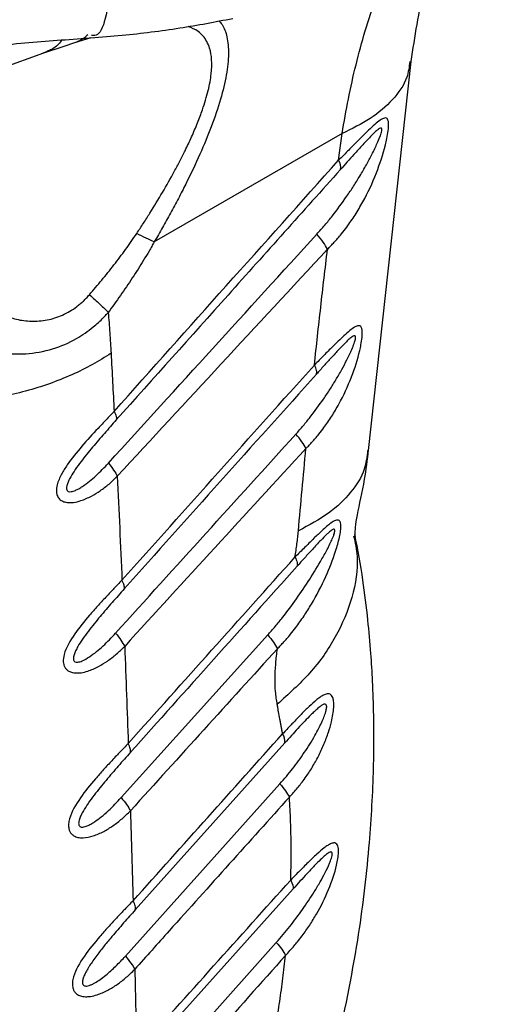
# Model space of a CAD drawing. Header units: millimetres. Extents: x 13 to 546, y 13 to 419.
# Tile 18 of 19: x 494 to 517, y 283 to 332. Entities that reach past the tile are written whole.
import ezdxf

# ---------------------------------------------------------------- set-up
doc = ezdxf.new("R2010")
doc.units = ezdxf.units.MM
doc.header["$LTSCALE"] = 2

msp = doc.modelspace()

# ---------------------------------------------------------------- linework, layer by layer
for p, q in [((497.095, 331.289), (496.279, 331.034)), ((495.759, 330.859), (494.648, 330.485)), ((496.279, 331.034), (495.759, 330.859)), ((492.058, 329.569), (494.95, 330.6)), ((494.926, 330.612), (494.648, 330.485)), ((510.847, 310.841), (512.954, 330.117)), ((509.541, 326.548), (500.233, 321.175)), ((509.366, 325.218), (509.541, 326.548)), ((498.594, 293.638), (505.856, 301.697)), ((506.703, 296.352), (499.295, 288.083)), ((498.801, 285.785), (506.458, 294.322)), ((507.109, 289.114), (499.471, 280.594)), ((498.947, 278.248), (506.279, 286.462))]:
    msp.add_line(p, q)
for centre, radius, start, end in [((508.963, 324.901), 0.513, 343.6782, 38.1285), ((506.038, 296.423), 0.669, 353.8876, 34.0469)]:
    msp.add_arc(centre, radius, start, end)
for points, knots in [([(512.954, 330.116), (513.15, 331.345), (513.561, 333.931), (514.673, 337.587), (515.896, 340.604), (516.925, 342.16), (517.278, 342.694)], [0, 0, 0, 0, 0.2537273, 0.5338064, 0.8397999, 1, 1, 1, 1]), ([(509.541, 326.548), (509.639, 327.119), (509.837, 328.27), (510.22, 329.962), (510.673, 331.64), (511.204, 333.297), (511.879, 335.108), (512.798, 337.175), (513.816, 339.15), (514.613, 340.323), (514.915, 340.766)], [0, 0, 0, 0, 0.107125, 0.215846, 0.326166, 0.438087, 0.551612, 0.704463, 0.888307, 1, 1, 1, 1]), ([(498.09, 334.135), (498.021, 333.523), (497.882, 332.3), (497.512, 331.366), (497.232, 331.394), (497.129, 331.405)], [0, 0, 0, 0, 0.38871, 0.77742, 1, 1, 1, 1]), ([(497.09, 331.289), (497.608, 331.329), (499.098, 331.446), (501.466, 331.737), (503.254, 332.08), (504.122, 332.247)], [0, 0, 0, 0, 0.214911, 0.618872, 1, 1, 1, 1]), ([(503.433, 332.123), (503.488, 332.068), (503.676, 331.879), (503.857, 331.349), (503.944, 330.522), (503.832, 329.469), (503.539, 328.247), (503.085, 326.914), (502.497, 325.495), (501.929, 324.298), (501.43, 323.324), (501.045, 322.605), (500.645, 321.885), (500.37, 321.412), (500.233, 321.175)], [0, 0, 0, 0, 0.0423621, 0.1460662, 0.2538123, 0.3595392, 0.4644588, 0.5730147, 0.6765577, 0.7864901, 0.8390084, 0.8932627, 0.9466314, 1, 1, 1, 1]), ([(501.759, 325.693), (501.869, 325.923), (502.092, 326.386), (502.38, 327.066), (502.673, 327.842), (502.923, 328.677), (503.126, 329.782), (503.07, 330.582), (502.846, 331.112), (502.652, 331.388), (502.361, 331.662), (502.086, 331.778), (501.917, 331.849)], [0, 0, 0, 0, 0.072526, 0.146637, 0.218647, 0.329107, 0.437124, 0.645851, 0.718994, 0.794846, 0.873955, 1, 1, 1, 1]), ([(482.873, 331.197), (483.602, 331.008), (485.015, 330.641), (487.097, 330.549), (488.996, 330.618), (491.279, 330.8), (494.025, 331.061), (496.154, 331.219), (497.214, 331.298)], [0, 0, 0, 0, 0.155694, 0.301834, 0.431302, 0.550377, 0.776146, 1, 1, 1, 1]), ([(496.937, 331.438), (496.886, 331.387), (496.695, 331.198), (496.455, 331.103), (496.279, 331.034)], [0, 0, 0, 0, 0.265792, 1, 1, 1, 1]), ([(495.656, 331.176), (495.635, 331.146), (495.497, 330.946), (495.248, 330.747), (495.001, 330.643), (494.926, 330.612)], [0, 0, 0, 0, 0.11153, 0.730307, 1, 1, 1, 1]), ([(512.894, 330.112), (512.861, 329.848), (512.777, 329.176), (512.095, 328.212), (511.021, 327.262), (510.025, 326.782), (509.541, 326.548)], [0, 0, 0, 0, 0.184189, 0.468757, 0.742054, 1, 1, 1, 1]), ([(508.815, 320.809), (508.872, 320.867), (508.986, 320.982), (509.15, 321.159), (509.324, 321.351), (509.532, 321.598), (509.829, 321.982), (510.19, 322.505), (510.709, 323.38), (511.245, 324.527), (511.605, 325.629), (511.764, 326.328), (511.83, 326.703), (511.854, 327.025), (511.82, 327.205), (511.768, 327.294), (511.692, 327.325), (511.592, 327.302), (511.443, 327.228), (511.223, 327.055), (510.937, 326.792), (510.641, 326.503), (510.36, 326.223), (510.105, 325.967), (509.861, 325.72), (509.622, 325.474), (509.452, 325.304), (509.366, 325.218)], [0, 0, 0, 0, 0.020994, 0.041826, 0.062511, 0.088341, 0.125033, 0.186784, 0.250039, 0.38105, 0.499702, 0.527588, 0.5622, 0.60093, 0.624728, 0.643908, 0.664895, 0.687382, 0.708211, 0.749899, 0.795946, 0.837527, 0.874982, 0.909773, 0.93749, 0.968469, 1, 1, 1, 1]), ([(508.293, 321.56), (508.423, 321.708), (508.685, 322.002), (509.184, 322.616), (509.659, 323.261), (510.104, 323.928), (510.43, 324.451), (510.734, 324.973), (510.978, 325.429), (511.155, 325.785), (511.291, 326.076), (511.407, 326.352), (511.488, 326.587), (511.517, 326.743), (511.495, 326.815), (511.433, 326.814), (511.333, 326.755), (511.183, 326.628), (510.997, 326.445), (510.785, 326.225), (510.498, 325.914), (510.163, 325.546), (509.793, 325.134), (509.568, 324.883), (509.455, 324.757)], [0, 0, 0, 0, 0.062512, 0.125023, 0.250026, 0.314153, 0.37509, 0.441226, 0.500125, 0.533289, 0.562645, 0.598204, 0.625108, 0.641842, 0.6562, 0.670094, 0.687385, 0.714718, 0.749909, 0.783105, 0.821406, 0.892835, 0.946421, 1, 1, 1, 1]), ([(499.364, 321.593), (499.475, 321.76), (499.696, 322.095), (500.126, 322.772), (500.647, 323.626), (501.136, 324.488), (501.456, 325.091), (501.632, 325.436), (501.717, 325.607), (501.759, 325.693)], [0, 0, 0, 0, 0.125015, 0.250031, 0.500012, 0.749972, 0.874982, 0.93749, 1, 1, 1, 1]), ([(509.455, 324.757), (507.6, 322.686), (503.898, 318.551), (500.198, 314.415), (498.352, 312.35)], [0, 0, 0, 0, 0.500946, 1, 1, 1, 1]), ([(497.017, 318.555), (497.121, 318.675), (497.328, 318.915), (497.736, 319.404), (498.237, 320.027), (498.72, 320.668), (499.095, 321.192), (499.274, 321.459), (499.364, 321.593)], [0, 0, 0, 0, 0.1250064, 0.2500134, 0.5000075, 0.7499913, 0.8749975, 1, 1, 1, 1]), ([(497.959, 310.213), (499.677, 312.1), (503.12, 315.883), (506.566, 319.665), (508.293, 321.56)], [0, 0, 0, 0, 0.49876, 1, 1, 1, 1]), ([(508.815, 320.809), (508.764, 320.916), (508.692, 321.037), (508.514, 321.292), (508.408, 321.427), (508.293, 321.56)], [0, 0, 0, 0, 0.5, 0.5, 1, 1, 1, 1]), ([(500.233, 321.175), (500.19, 321.099), (500.105, 320.947), (499.931, 320.644), (499.617, 320.12), (499.149, 319.383), (498.661, 318.662), (498.258, 318.098), (498.054, 317.817), (497.952, 317.677)], [0, 0, 0, 0, 0.062505, 0.125002, 0.250002, 0.500001, 0.750001, 0.875, 1, 1, 1, 1]), ([(508.815, 320.809), (507.056, 318.911), (503.582, 315.163), (500.114, 311.411), (498.402, 309.559)], [0, 0, 0, 0, 0.506439, 1, 1, 1, 1]), ([(508.167, 315.074), (508.27, 316.029), (508.476, 317.939), (508.702, 319.852), (508.815, 320.809)], [0, 0, 0, 0, 0.5, 1, 1, 1, 1]), ([(491.421, 318.346), (491.517, 318.272), (491.71, 318.124), (492.116, 317.851), (492.672, 317.562), (493.387, 317.321), (494.152, 317.219), (494.927, 317.277), (495.697, 317.519), (496.232, 317.836), (496.561, 318.1), (496.717, 318.239), (496.869, 318.391), (496.966, 318.498), (497.017, 318.555)], [0, 0, 0, 0, 0.0625382, 0.1250535, 0.2500676, 0.3785573, 0.5001796, 0.6273412, 0.7501263, 0.8749614, 0.9062213, 0.9374836, 0.9667008, 1, 1, 1, 1]), ([(497.017, 318.555), (497.207, 318.391), (497.385, 318.233), (497.7, 317.936), (497.838, 317.799), (497.952, 317.677)], [0, 0, 0, 0, 0.5, 0.5, 1, 1, 1, 1]), ([(489.585, 316.837), (489.627, 316.81), (489.784, 316.71), (490.102, 316.519), (490.723, 316.201), (491.642, 315.851), (492.761, 315.627), (493.975, 315.604), (495.183, 315.818), (496.31, 316.304), (497.135, 316.872), (497.605, 317.304), (497.843, 317.555), (497.92, 317.641), (497.952, 317.677)], [0, 0, 0, 0, 0.016993, 0.062492, 0.124979, 0.249881, 0.387593, 0.499834, 0.647501, 0.785864, 0.892904, 0.964292, 0.985126, 1, 1, 1, 1]), ([(507.748, 310.938), (507.801, 310.993), (507.907, 311.101), (508.06, 311.268), (508.224, 311.449), (508.418, 311.681), (508.696, 312.044), (509.032, 312.534), (509.515, 313.354), (510.014, 314.426), (510.344, 315.455), (510.483, 316.109), (510.537, 316.455), (510.548, 316.754), (510.501, 316.938), (510.414, 317.029), (510.289, 317.012), (510.124, 316.935), (509.913, 316.777), (509.641, 316.536), (509.362, 316.27), (509.098, 316.012), (508.859, 315.774), (508.63, 315.544), (508.406, 315.315), (508.247, 315.155), (508.167, 315.074)], [0, 0, 0, 0, 0.021051, 0.041889, 0.062529, 0.088795, 0.125066, 0.187536, 0.250115, 0.380623, 0.499727, 0.526364, 0.562237, 0.599863, 0.624779, 0.65401, 0.687303, 0.708694, 0.749834, 0.795993, 0.837589, 0.874949, 0.909338, 0.937473, 0.968384, 1, 1, 1, 1]), ([(507.251, 311.65), (507.372, 311.787), (507.615, 312.061), (508.078, 312.634), (508.52, 313.236), (508.934, 313.857), (509.237, 314.346), (509.518, 314.832), (509.743, 315.258), (509.905, 315.591), (510.029, 315.863), (510.133, 316.12), (510.2, 316.338), (510.215, 316.477), (510.183, 316.532), (510.119, 316.524), (510.022, 316.468), (509.881, 316.351), (509.662, 316.141), (509.362, 315.828), (509.005, 315.44), (508.693, 315.095), (508.45, 314.825), (508.328, 314.688), (508.266, 314.62)], [0, 0, 0, 0, 0.0625177, 0.1250334, 0.2500463, 0.3142773, 0.3751225, 0.4414025, 0.5001694, 0.5333976, 0.5626955, 0.5984102, 0.625145, 0.6415125, 0.6562308, 0.670203, 0.6874399, 0.715045, 0.7499663, 0.8069707, 0.8749712, 0.9374832, 0.9687414, 1, 1, 1, 1]), ([(498.092, 315.655), (497.512, 315.267), (496.858, 314.906), (495.434, 314.272), (494.664, 313.998), (493.058, 313.559), (492.222, 313.394), (490.542, 313.181), (489.699, 313.133), (488.88, 313.138)], [0, 0, 0, 0, 0.25, 0.25, 0.5, 0.5, 0.75, 0.75, 1, 1, 1, 1]), ([(498.633, 304.413), (500.221, 306.19), (503.398, 309.743), (506.577, 313.297), (508.167, 315.074)], [0, 0, 0, 0, 0.5, 1, 1, 1, 1]), ([(508.266, 314.62), (508.288, 314.665), (508.291, 314.728), (508.258, 314.882), (508.221, 314.974), (508.167, 315.074)], [0, 0, 0, 0, 0.5, 0.5, 1, 1, 1, 1]), ([(498.243, 312.777), (498.178, 312.708), (498.047, 312.57), (497.781, 312.293), (497.313, 311.796), (496.643, 311.063), (496.021, 310.298), (495.616, 309.647), (495.421, 309.201), (495.371, 308.861), (495.406, 308.636), (495.493, 308.461), (495.655, 308.334), (495.864, 308.264), (496.062, 308.255), (496.312, 308.274), (496.657, 308.359), (497.104, 308.557), (497.569, 308.842), (497.922, 309.114), (498.201, 309.361), (498.334, 309.493), (498.402, 309.559)], [0, 0, 0, 0, 0.031254, 0.062504, 0.124993, 0.249999, 0.375003, 0.433631, 0.499995, 0.540344, 0.562501, 0.594321, 0.625, 0.653431, 0.687498, 0.703268, 0.749995, 0.817321, 0.874992, 0.937495, 0.968275, 1, 1, 1, 1]), ([(498.243, 312.777), (498.292, 312.685), (498.328, 312.601), (498.365, 312.456), (498.367, 312.396), (498.352, 312.35)], [0, 0, 0, 0, 0.5, 0.5, 1, 1, 1, 1]), ([(498.352, 312.35), (498.254, 312.241), (498.059, 312.021), (497.666, 311.575), (497.175, 311.005), (496.686, 310.406), (496.326, 309.914), (496.117, 309.588), (495.984, 309.335), (495.916, 309.163), (495.887, 309.033), (495.883, 308.936), (495.909, 308.855), (495.987, 308.794), (496.134, 308.791), (496.313, 308.853), (496.501, 308.948), (496.854, 309.167), (497.245, 309.492), (497.662, 309.892), (497.86, 310.106), (497.959, 310.213)], [0, 0, 0, 0, 0.062511, 0.125019, 0.25001, 0.375055, 0.442949, 0.500111, 0.534259, 0.562636, 0.579394, 0.593926, 0.609603, 0.625134, 0.652061, 0.687552, 0.716509, 0.750064, 0.874986, 0.937493, 1, 1, 1, 1]), ([(507.748, 310.938), (507.698, 311.04), (507.629, 311.155), (507.46, 311.396), (507.36, 311.524), (507.251, 311.65)], [0, 0, 0, 0, 0.5, 0.5, 1, 1, 1, 1]), ([(507.748, 310.938), (506.25, 309.305), (503.254, 306.04), (500.262, 302.77), (498.767, 301.135)], [0, 0, 0, 0, 0.5, 1, 1, 1, 1]), ([(507.375, 306.855), (507.435, 307.535), (507.554, 308.895), (507.684, 310.257), (507.748, 310.938)], [0, 0, 0, 0, 0.5, 1, 1, 1, 1]), ([(510.805, 310.846), (510.769, 310.534), (510.686, 309.808), (510.018, 308.749), (508.94, 307.696), (507.897, 307.136), (507.375, 306.855)], [0, 0, 0, 0, 0.200834, 0.467228, 0.733614, 1, 1, 1, 1]), ([(510.189, 306.591), (510.19, 306.588), (510.192, 306.565), (510.179, 306.687), (510.199, 307.03), (510.326, 307.908), (510.654, 309.181), (510.793, 310.376), (510.85, 310.873)], [0, 0, 0, 0, 0.017488, 0.125284, 0.249824, 0.404597, 0.752643, 1, 1, 1, 1]), ([(506.335, 301.018), (506.389, 301.073), (506.496, 301.184), (506.652, 301.352), (506.816, 301.535), (507.015, 301.77), (507.303, 302.138), (507.653, 302.631), (508.17, 303.456), (508.718, 304.516), (509.125, 305.544), (509.326, 306.2), (509.414, 306.54), (509.475, 306.866), (509.489, 307.105), (509.469, 307.25), (509.437, 307.328), (509.389, 307.376), (509.316, 307.397), (509.188, 307.372), (508.936, 307.215), (508.576, 306.902), (508.201, 306.544), (507.908, 306.257), (507.675, 306.025), (507.446, 305.794), (507.285, 305.634), (507.203, 305.552)], [0, 0, 0, 0, 0.020994, 0.041831, 0.062521, 0.088142, 0.125046, 0.188527, 0.250078, 0.383643, 0.499911, 0.530926, 0.562433, 0.593694, 0.624954, 0.641381, 0.656215, 0.671356, 0.687472, 0.711137, 0.749928, 0.817423, 0.874955, 0.909343, 0.937478, 0.968405, 1, 1, 1, 1]), ([(505.856, 301.697), (505.982, 301.839), (506.234, 302.125), (506.717, 302.718), (507.292, 303.489), (507.94, 304.456), (508.4, 305.215), (508.688, 305.732), (508.833, 306.003), (508.964, 306.264), (509.068, 306.493), (509.135, 306.663), (509.175, 306.795), (509.19, 306.91), (509.146, 306.945), (509.082, 306.925), (509.007, 306.878), (508.912, 306.803), (508.735, 306.644), (508.452, 306.356), (508.08, 305.956), (507.752, 305.596), (507.499, 305.316), (507.373, 305.174), (507.309, 305.103)], [0, 0, 0, 0, 0.062512, 0.125024, 0.250034, 0.375041, 0.500032, 0.532875, 0.562549, 0.597049, 0.625056, 0.642289, 0.656331, 0.672415, 0.687303, 0.698867, 0.712844, 0.729767, 0.749939, 0.805383, 0.874982, 0.937488, 0.968744, 1, 1, 1, 1]), ([(510.11, 306.615), (510.183, 306.273), (510.393, 305.283), (510.101, 303.566), (509.299, 301.611), (508.038, 299.805), (506.886, 298.767), (506.327, 298.263)], [0, 0, 0, 0, 0.1216892, 0.3524544, 0.5784125, 0.7953407, 1, 1, 1, 1]), ([(507.203, 305.552), (507.221, 305.663), (507.258, 305.883), (507.305, 306.21), (507.339, 306.481), (507.361, 306.696), (507.371, 306.802), (507.375, 306.855)], [0, 0, 0, 0, 0.250002, 0.500002, 0.75, 0.874999, 1, 1, 1, 1]), ([(509.254, 281.109), (509.638, 282.938), (510.349, 286.328), (510.887, 290.909), (511.111, 294.611), (511.126, 297.343), (511.062, 299.303), (510.966, 300.887), (510.811, 302.561), (510.574, 304.544), (510.315, 305.931), (510.174, 306.683)], [0, 0, 0, 0, 0.202424, 0.375243, 0.517954, 0.630119, 0.697622, 0.752514, 0.820054, 0.902472, 1, 1, 1, 1]), ([(498.943, 296.324), (500.32, 297.861), (503.072, 300.937), (505.826, 304.014), (507.203, 305.552)], [0, 0, 0, 0, 0.5, 1, 1, 1, 1]), ([(507.203, 305.552), (507.255, 305.455), (507.291, 305.366), (507.327, 305.213), (507.327, 305.151), (507.309, 305.103)], [0, 0, 0, 0, 0.5, 0.5, 1, 1, 1, 1]), ([(498.633, 304.413), (498.567, 304.343), (498.435, 304.202), (498.242, 304.004), (498.04, 303.793), (497.769, 303.504), (497.421, 303.128), (496.893, 302.533), (496.265, 301.755), (495.791, 300.95), (495.71, 300.435), (495.744, 300.231), (495.794, 300.097), (495.882, 299.984), (496.011, 299.89), (496.198, 299.823), (496.409, 299.809), (496.664, 299.832), (497.009, 299.918), (497.452, 300.114), (497.922, 300.403), (498.284, 300.682), (498.564, 300.935), (498.699, 301.068), (498.767, 301.135)], [0, 0, 0, 0, 0.031486, 0.062541, 0.089313, 0.125082, 0.187595, 0.250147, 0.372324, 0.499541, 0.544125, 0.562067, 0.583671, 0.604615, 0.624716, 0.652934, 0.687247, 0.707139, 0.749904, 0.815605, 0.874959, 0.937467, 0.968554, 1, 1, 1, 1]), ([(498.743, 303.98), (498.644, 303.869), (498.446, 303.646), (498.047, 303.193), (497.549, 302.615), (497.053, 302.007), (496.688, 301.508), (496.474, 301.178), (496.337, 300.92), (496.265, 300.745), (496.23, 300.613), (496.222, 300.511), (496.241, 300.423), (496.313, 300.351), (496.462, 300.341), (496.711, 300.425), (497.144, 300.68), (497.592, 301.053), (498.015, 301.461), (498.216, 301.679), (498.316, 301.787)], [0, 0, 0, 0, 0.0625119, 0.1250207, 0.2500143, 0.3750595, 0.442786, 0.500114, 0.5341889, 0.5626396, 0.5794041, 0.5939313, 0.6098405, 0.625139, 0.6517997, 0.6875254, 0.7500873, 0.8749853, 0.9374916, 1, 1, 1, 1]), ([(498.743, 303.98), (498.757, 304.027), (498.756, 304.088), (498.718, 304.235), (498.683, 304.32), (498.633, 304.413)], [0, 0, 0, 0, 0.5, 0.5, 1, 1, 1, 1]), ([(505.856, 301.697), (505.96, 301.577), (506.055, 301.456), (506.218, 301.226), (506.285, 301.116), (506.335, 301.018)], [0, 0, 0, 0, 0.5, 0.5, 1, 1, 1, 1]), ([(506.335, 301.018), (505.12, 299.68), (502.691, 297.006), (500.266, 294.326), (499.053, 292.986)], [0, 0, 0, 0, 0.5, 1, 1, 1, 1]), ([(506.327, 298.263), (506.31, 298.366), (506.274, 298.573), (506.227, 299.003), (506.209, 299.57), (506.242, 300.165), (506.288, 300.649), (506.319, 300.895), (506.335, 301.018)], [0, 0, 0, 0, 0.1250029, 0.2500057, 0.5000115, 0.7499979, 0.8749999, 1, 1, 1, 1]), ([(506.928, 293.663), (506.997, 293.739), (507.136, 293.891), (507.328, 294.112), (507.521, 294.353), (507.767, 294.687), (508.062, 295.135), (508.374, 295.691), (508.645, 296.271), (508.861, 296.846), (509.036, 297.462), (509.131, 298.005), (509.128, 298.406), (509.084, 298.597), (509.024, 298.71), (508.949, 298.771), (508.855, 298.792), (508.721, 298.775), (508.546, 298.686), (508.354, 298.548), (508.114, 298.35), (507.811, 298.065), (507.478, 297.727), (507.206, 297.447), (507.002, 297.233), (506.803, 297.02), (506.663, 296.872), (506.592, 296.798)], [0, 0, 0, 0, 0.031411, 0.062495, 0.089475, 0.124992, 0.187424, 0.249968, 0.313742, 0.374945, 0.427818, 0.499876, 0.535957, 0.562379, 0.582315, 0.603256, 0.625001, 0.647577, 0.687491, 0.724319, 0.750055, 0.81123, 0.875025, 0.909517, 0.937512, 0.968616, 1, 1, 1, 1]), ([(506.592, 296.798), (506.582, 296.86), (506.562, 296.983), (506.528, 297.166), (506.492, 297.347), (506.445, 297.589), (506.398, 297.831), (506.356, 298.076), (506.337, 298.201), (506.327, 298.263)], [0, 0, 0, 0, 0.125, 0.249999, 0.374999, 0.499999, 0.75, 0.875, 1, 1, 1, 1]), ([(506.458, 294.322), (506.565, 294.444), (506.78, 294.689), (507.191, 295.198), (507.676, 295.863), (508.102, 296.54), (508.377, 297.051), (508.526, 297.355), (508.644, 297.631), (508.731, 297.877), (508.772, 298.056), (508.776, 298.151), (508.769, 298.212), (508.728, 298.287), (508.611, 298.26), (508.462, 298.165), (508.309, 298.04), (508.146, 297.891), (507.942, 297.692), (507.675, 297.416), (507.356, 297.073), (507.028, 296.714), (506.811, 296.473), (506.703, 296.352)], [0, 0, 0, 0, 0.062493, 0.124983, 0.249939, 0.374965, 0.424943, 0.465516, 0.500055, 0.535532, 0.562575, 0.570665, 0.578287, 0.593992, 0.62508, 0.652841, 0.687539, 0.716985, 0.750031, 0.809097, 0.875021, 0.93751, 1, 1, 1, 1]), ([(498.943, 296.324), (498.876, 296.252), (498.743, 296.111), (498.548, 295.911), (498.343, 295.698), (498.07, 295.406), (497.717, 295.026), (497.181, 294.423), (496.544, 293.635), (496.084, 292.855), (495.977, 292.334), (495.989, 292.119), (496.05, 291.955), (496.131, 291.833), (496.261, 291.73), (496.453, 291.657), (496.778, 291.633), (497.222, 291.726), (497.723, 291.948), (498.198, 292.242), (498.565, 292.527), (498.848, 292.784), (498.984, 292.919), (499.053, 292.986)], [0, 0, 0, 0, 0.031514, 0.062553, 0.089371, 0.125107, 0.187496, 0.250196, 0.373289, 0.499671, 0.530843, 0.562286, 0.582383, 0.603264, 0.624894, 0.652913, 0.687441, 0.749854, 0.814877, 0.874934, 0.937455, 0.968534, 1, 1, 1, 1]), ([(499.055, 295.884), (499.069, 295.932), (499.066, 295.995), (499.029, 296.144), (498.993, 296.23), (498.943, 296.324)], [0, 0, 0, 0, 0.5, 0.5, 1, 1, 1, 1]), ([(499.055, 295.884), (498.954, 295.771), (498.753, 295.546), (498.348, 295.086), (497.843, 294.499), (497.34, 293.882), (496.969, 293.376), (496.751, 293.041), (496.61, 292.78), (496.534, 292.602), (496.496, 292.466), (496.483, 292.361), (496.496, 292.268), (496.562, 292.185), (496.713, 292.168), (496.898, 292.229), (497.094, 292.326), (497.328, 292.472), (497.625, 292.694), (497.959, 292.987), (498.289, 293.306), (498.492, 293.528), (498.594, 293.638)], [0, 0, 0, 0, 0.062513, 0.125023, 0.250023, 0.375005, 0.442603, 0.500055, 0.53403, 0.56258, 0.579345, 0.593872, 0.609999, 0.625077, 0.651647, 0.687437, 0.716222, 0.749949, 0.807951, 0.874982, 0.937491, 1, 1, 1, 1]), ([(506.458, 294.322), (506.56, 294.205), (506.653, 294.088), (506.812, 293.865), (506.878, 293.759), (506.928, 293.663)], [0, 0, 0, 0, 0.5, 0.5, 1, 1, 1, 1]), ([(506.928, 293.663), (505.935, 292.56), (503.949, 290.353), (501.967, 288.144), (500.975, 287.039)], [0, 0, 0, 0, 0.5, 1, 1, 1, 1]), ([(507.013, 290.524), (507.015, 290.791), (507.017, 291.325), (507.001, 292.114), (506.974, 292.895), (506.943, 293.407), (506.928, 293.663)], [0, 0, 0, 0, 0.249999, 0.5, 0.750001, 1, 1, 1, 1]), ([(506.739, 285.823), (506.811, 285.901), (506.954, 286.055), (507.151, 286.277), (507.353, 286.52), (507.616, 286.861), (507.935, 287.314), (508.397, 288.065), (508.882, 289.041), (509.211, 290.006), (509.333, 290.615), (509.363, 290.889), (509.36, 291.101), (509.331, 291.245), (509.272, 291.35), (509.168, 291.409), (509.011, 291.377), (508.832, 291.279), (508.595, 291.111), (508.271, 290.83), (507.926, 290.498), (507.635, 290.212), (507.423, 289.997), (507.214, 289.781), (507.068, 289.631), (506.994, 289.556)], [0, 0, 0, 0, 0.031412, 0.062531, 0.088255, 0.125069, 0.188955, 0.25012, 0.380198, 0.499654, 0.531215, 0.562256, 0.585551, 0.606517, 0.624925, 0.652842, 0.687363, 0.719149, 0.749872, 0.807887, 0.874941, 0.908385, 0.937469, 0.968442, 1, 1, 1, 1]), ([(506.279, 286.462), (506.393, 286.592), (506.62, 286.851), (507.058, 287.389), (507.582, 288.086), (508.077, 288.829), (508.442, 289.439), (508.698, 289.91), (508.888, 290.305), (509, 290.601), (509.044, 290.764), (509.054, 290.863), (509.04, 290.923), (509.007, 290.948), (508.957, 290.946), (508.887, 290.916), (508.785, 290.849), (508.645, 290.733), (508.431, 290.534), (508.144, 290.243), (507.804, 289.88), (507.453, 289.497), (507.223, 289.241), (507.109, 289.114)], [0, 0, 0, 0, 0.062507, 0.125012, 0.250007, 0.375034, 0.441951, 0.500064, 0.56252, 0.593749, 0.61101, 0.624958, 0.63494, 0.644936, 0.65621, 0.67037, 0.687451, 0.715633, 0.749965, 0.807496, 0.874992, 0.937496, 1, 1, 1, 1]), ([(506.994, 289.556), (506.999, 289.718), (507.008, 290.043), (507.012, 290.364), (507.013, 290.524)], [0, 0, 0, 0, 0.5, 1, 1, 1, 1]), ([(499.182, 288.528), (499.114, 288.456), (498.98, 288.313), (498.782, 288.111), (498.574, 287.896), (498.298, 287.602), (497.941, 287.218), (497.393, 286.602), (496.747, 285.805), (496.283, 285.015), (496.17, 284.492), (496.177, 284.27), (496.234, 284.099), (496.315, 283.972), (496.444, 283.865), (496.636, 283.786), (496.857, 283.769), (497.121, 283.791), (497.473, 283.878), (497.924, 284.078), (498.405, 284.377), (498.776, 284.667), (499.062, 284.928), (499.199, 285.065), (499.268, 285.134)], [0, 0, 0, 0, 0.031538, 0.062559, 0.089393, 0.125118, 0.187392, 0.250219, 0.375894, 0.499584, 0.530656, 0.562105, 0.582624, 0.6035, 0.624586, 0.652583, 0.687145, 0.708289, 0.749829, 0.814438, 0.874923, 0.937449, 0.968513, 1, 1, 1, 1]), ([(499.295, 288.083), (499.308, 288.132), (499.306, 288.195), (499.268, 288.346), (499.232, 288.433), (499.182, 288.528)], [0, 0, 0, 0, 0.5, 0.5, 1, 1, 1, 1]), ([(499.295, 288.083), (499.198, 287.975), (499.006, 287.759), (498.715, 287.429), (498.425, 287.096), (498.168, 286.795), (497.947, 286.529), (497.758, 286.298), (497.572, 286.063), (497.38, 285.814), (497.23, 285.605), (497.116, 285.441), (497.07, 285.369), (497.046, 285.333)], [0, 0, 0, 0, 0.1249979, 0.2500019, 0.3765342, 0.5000046, 0.5829168, 0.6666776, 0.7500063, 0.8333389, 0.9285706, 0.9642854, 1, 1, 1, 1]), ([(496.745, 284.333), (496.764, 284.324), (496.802, 284.305), (496.893, 284.302), (497.009, 284.327), (497.152, 284.385), (497.333, 284.479), (497.564, 284.63), (497.915, 284.901), (498.253, 285.211), (498.572, 285.533), (498.725, 285.701), (498.801, 285.785)], [0, 0, 0, 0, 0.031225, 0.06251, 0.124909, 0.182857, 0.249943, 0.365286, 0.50001, 0.749975, 0.874988, 1, 1, 1, 1]), ([(498.801, 285.785), (498.902, 285.67), (498.995, 285.554), (499.153, 285.333), (499.218, 285.229), (499.268, 285.134)], [0, 0, 0, 0, 0.5, 0.5, 1, 1, 1, 1]), ([(506.739, 285.823), (505.518, 284.454), (503.077, 281.714), (500.64, 278.969), (499.421, 277.597)], [0, 0, 0, 0, 0.5, 1, 1, 1, 1]), ([(506.059, 281.217), (506.094, 281.411), (506.165, 281.8), (506.3, 282.576), (506.455, 283.541), (506.585, 284.497), (506.677, 285.257), (506.718, 285.635), (506.739, 285.823)], [0, 0, 0, 0, 0.125, 0.25, 0.5, 0.75, 0.875, 1, 1, 1, 1]), ([(497.046, 285.333), (497.022, 285.295), (496.975, 285.22), (496.907, 285.106), (496.843, 284.99), (496.805, 284.911), (496.786, 284.871)], [0, 0, 0, 0, 0.250008, 0.4999958, 0.7500147, 1, 1, 1, 1]), ([(496.678, 284.52), (496.678, 284.499), (496.676, 284.457), (496.686, 284.421), (496.691, 284.403)], [0, 0, 0, 0, 0.500216, 1, 1, 1, 1]), ([(496.786, 284.871), (496.773, 284.842), (496.747, 284.784), (496.715, 284.695), (496.689, 284.606), (496.682, 284.549), (496.678, 284.52)], [0, 0, 0, 0, 0.2500453, 0.5000682, 0.750137, 1, 1, 1, 1]), ([(496.691, 284.403), (496.698, 284.389), (496.711, 284.36), (496.734, 284.342), (496.745, 284.333)], [0, 0, 0, 0, 0.500042, 1, 1, 1, 1])]:
    msp.add_open_spline(points, degree=3, knots=knots)
for points in [[(498.243, 312.777), (501.947, 316.926), (505.654, 321.073), (509.366, 325.218)], [(500.233, 321.175), (499.995, 321.282), (499.696, 321.426), (499.364, 321.593)], [(497.952, 317.677), (497.979, 317.343), (498.033, 316.674), (498.072, 315.995), (498.092, 315.655)], [(498.092, 315.655), (498.118, 315.176), (498.169, 314.218), (498.218, 313.257), (498.243, 312.777)], [(508.266, 314.62), (506.679, 312.847), (503.504, 309.3), (500.33, 305.753), (498.743, 303.98)], [(498.316, 301.787), (499.804, 303.432), (502.781, 306.721), (505.761, 310.007), (507.251, 311.65)], [(497.959, 310.213), (498.154, 309.979), (498.31, 309.747), (498.402, 309.559)], [(498.402, 309.559), (498.442, 308.704), (498.522, 306.994), (498.596, 305.273), (498.633, 304.413)], [(507.309, 305.103), (505.933, 303.567), (503.182, 300.493), (500.43, 297.421), (499.055, 295.884)], [(498.316, 301.787), (498.513, 301.554), (498.672, 301.323), (498.767, 301.135)], [(498.767, 301.135), (498.798, 300.335), (498.859, 298.735), (498.915, 297.128), (498.943, 296.324)], [(499.182, 288.528), (500.417, 289.906), (502.887, 292.661), (505.357, 295.419), (506.592, 296.798)], [(498.594, 293.638), (498.793, 293.406), (498.956, 293.175), (499.053, 292.986)], [(499.053, 292.986), (499.076, 292.245), (499.121, 290.762), (499.162, 289.273), (499.182, 288.528)], [(499.358, 281.045), (500.63, 282.463), (503.176, 285.299), (505.721, 288.137), (506.994, 289.556)], [(506.994, 289.556), (507.092, 289.37), (507.133, 289.213), (507.109, 289.114)], [(500.975, 287.039), (500.406, 286.404), (499.837, 285.769), (499.268, 285.134)], [(506.279, 286.462), (506.476, 286.236), (506.639, 286.01), (506.739, 285.823)], [(499.268, 285.134), (499.284, 284.454), (499.316, 283.094), (499.344, 281.728), (499.358, 281.045)]]:
    msp.add_open_spline(points, degree=3)

doc.saveas('drawing.dxf')
